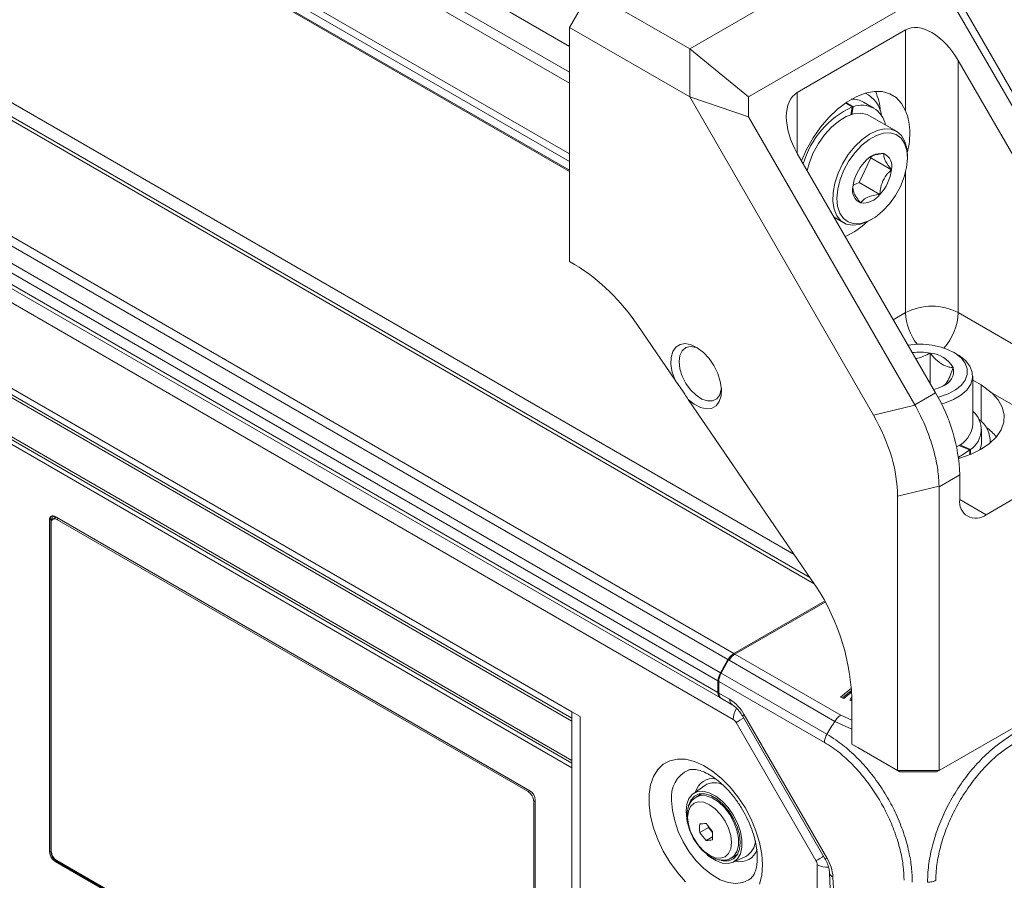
# Model space of a CAD drawing. Header units: millimetres. Extents: x 0 to 1118, y 0 to 864.
# Tile 39 of 256: x 282 to 324, y 165 to 202. Entities that reach past the tile are written whole.
import ezdxf

# ---------------------------------------------------------------- set-up
doc = ezdxf.new("R2010")
doc.units = ezdxf.units.MM

msp = doc.modelspace()

# ---------------------------------------------------------------- linework, layer by layer
at = {"color": 9, "linetype": 'Continuous', "lineweight": 15}
for p, q in [((305.52, 200.666), (187.45, 268.826)), ((187.132, 267.905), (305.52, 199.561)), ((305.52, 199.099), (187.079, 267.474)), ((187.079, 264.457), (305.52, 196.083)), ((305.52, 195.768), (187.079, 264.142)), ((187.266, 263.654), (305.52, 195.388)), ((315.939, 177.776), (184.79, 253.487)), ((185.826, 253.654), (315.08, 179.037)), ((315.216, 196.107), (315.216, 198.699)), ((264.776, 195.641), (305.61, 172.068)), ((305.61, 172.068), (265.793, 195.054)), ((319.83, 189.329), (319.83, 195.314)), ((265.876, 194.871), (305.61, 171.933)), ((266.225, 192.886), (305.61, 170.15)), ((305.61, 169.952), (266.165, 192.723)), ((319.304, 189.025), (319.83, 189.329)), ((323.047, 186.249), (323.047, 184.71)), ((323.259, 180.726), (322.137, 181.374)), ((283.62, 180.606), (283.622, 180.633)), ((283.62, 180.593), (283.62, 180.606)), ((283.754, 180.557), (283.687, 180.518)), ((312.301, 174.534), (312.323, 174.547)), ((312.961, 172.206), (312.881, 172.16)), ((317.54, 171.597), (316.82, 171.925)), ((317.068, 172.19), (317.54, 171.977)), ((303.754, 168.933), (303.822, 168.972)), ((304.061, 168.558), (303.993, 168.519)), ((316.48, 166.11), (316.4, 166.064))]:
    msp.add_line(p, q, dxfattribs=at)
at = {"color": 7, "linetype": 'Continuous', "lineweight": 15}
for p, q in [((187.307, 263.583), (305.52, 195.341)), ((187.307, 263.583), (305.52, 195.341)), ((315.753, 178.052), (185.04, 253.511)), ((312.266, 174.554), (180.267, 250.756)), ((180.517, 251.02), (312.516, 174.818)), ((179.944, 250.196), (311.943, 173.995)), ((311.839, 173.646), (179.84, 249.848)), ((179.84, 249.353), (311.839, 173.152)), ((179.944, 249.124), (311.943, 172.923)), ((179.684, 248.678), (312.491, 172.01)), ((319.26, 205.539), (310.634, 200.559)), ((321.028, 204.518), (328.854, 190.963)), ((306.403, 203.001), (305.52, 201.47)), ((310.634, 200.559), (306.403, 203.001)), ((313.134, 198.518), (321.028, 203.075)), ((321.76, 202.652), (328.844, 190.383)), ((305.52, 191.508), (305.52, 201.47)), ((305.52, 201.47), (310.634, 198.518)), ((319.83, 201.363), (315.216, 198.699)), ((319.83, 197.927), (319.83, 201.363)), ((310.634, 200.559), (310.634, 198.518)), ((313.134, 198.518), (310.634, 200.559)), ((327.96, 189.873), (322.075, 200.066)), ((322.075, 200.066), (322.075, 189.329)), ((310.634, 198.518), (318.46, 184.962)), ((313.134, 197.672), (310.634, 198.518)), ((313.134, 198.518), (313.134, 197.672)), ((318.227, 198.618), (318.121, 198.679)), ((317.264, 198.253), (317.557, 198.084)), ((317.288, 198.27), (317.591, 198.095)), ((317.557, 198.084), (317.499, 197.752)), ((317.533, 197.763), (317.591, 198.095)), ((318.482, 198.038), (318.04, 198.293)), ((313.134, 197.672), (320.217, 185.403)), ((319.443, 197.05), (318.294, 197.713)), ((264.61, 196.007), (305.612, 172.338)), ((321.101, 185.913), (315.216, 196.107)), ((317.848, 194.87), (318.344, 195.92)), ((318.344, 195.92), (318.327, 195.955)), ((318.344, 195.92), (319.227, 195.41)), ((319.909, 195.917), (319.909, 196.02)), ((317.594, 194.759), (317.848, 194.87)), ((317.848, 194.87), (318.732, 194.36)), ((316.786, 193.388), (317.193, 193.152)), ((318.318, 193.264), (318.407, 193.315)), ((305.61, 170.261), (265.876, 193.199)), ((305.734, 191.384), (305.52, 191.508)), ((305.52, 191.508), (305.752, 191.374)), ((322.075, 189.329), (328.996, 185.334)), ((310.01, 186.456), (308.424, 188.777)), ((320.879, 186.297), (320.879, 187.607)), ((322.031, 187.548), (321.872, 187.64)), ((322.69, 184.547), (322.69, 186.63)), ((323.047, 186.249), (322.69, 186.455)), ((323.523, 185.9), (323.047, 186.249)), ((321.101, 185.913), (320.217, 185.403)), ((327.873, 183.389), (323.523, 185.9)), ((315.811, 177.967), (310.573, 185.633)), ((320.228, 185.385), (318.46, 184.962)), ((323.065, 183.853), (323.065, 184.364)), ((322.571, 183.48), (322.1, 183.671)), ((322.134, 183.693), (322.6, 183.503)), ((323.44, 183.784), (323.44, 183.853)), ((322.004, 183.614), (322.031, 183.629)), ((322.571, 183.48), (322.571, 183.284)), ((322.6, 183.503), (322.6, 183.295)), ((327.873, 183.389), (323.259, 180.726)), ((321.253, 181.918), (322.137, 182.428)), ((322.137, 181.374), (322.137, 182.428)), ((319.485, 181.512), (321.253, 181.935)), ((321.253, 181.918), (321.253, 169.83)), ((319.485, 181.512), (319.485, 169.83)), ((283.421, 180.534), (283.377, 180.509)), ((283.377, 180.509), (283.377, 166.362)), ((283.421, 180.534), (283.421, 166.388)), ((283.448, 180.38), (283.448, 166.413)), ((283.62, 180.606), (283.464, 180.51)), ((283.464, 180.469), (283.464, 180.51)), ((283.656, 180.614), (283.518, 180.534)), ((303.83, 168.967), (283.607, 180.642)), ((283.634, 180.601), (283.634, 180.626)), ((283.634, 180.625), (283.634, 180.626)), ((303.754, 168.933), (283.687, 180.518)), ((316.375, 177.046), (312.516, 174.818)), ((316.398, 177.004), (312.564, 174.791)), ((311.943, 173.995), (312.266, 174.554)), ((312.291, 174.54), (311.973, 173.977)), ((312.291, 174.54), (312.336, 174.566)), ((312.301, 174.534), (312.291, 174.54)), ((312.312, 174.528), (312.301, 174.534)), ((316.82, 171.925), (312.312, 174.528)), ((312.564, 174.791), (317.068, 172.19)), ((321.253, 169.83), (329.879, 174.81)), ((311.839, 173.646), (311.839, 173.152)), ((316.373, 171.029), (311.874, 173.626)), ((311.882, 173.127), (311.874, 173.626)), ((311.973, 173.977), (316.477, 171.377)), ((317.526, 173.34), (317.053, 172.961)), ((317.532, 173.24), (317.143, 172.929)), ((311.882, 173.127), (312.336, 172.865)), ((311.99, 172.896), (312.439, 172.636)), ((317.053, 172.961), (317.206, 172.906)), ((317.206, 172.906), (317.451, 173.107)), ((317.451, 173.107), (317.517, 173.162)), ((317.54, 172.997), (317.461, 172.823)), ((317.461, 172.823), (317.54, 172.794)), ((317.54, 172.891), (317.503, 172.808)), ((317.54, 170.953), (317.54, 172.92)), ((305.612, 172.338), (305.61, 172.337)), ((305.61, 172.337), (305.969, 172.129)), ((305.61, 172.337), (305.61, 123.855)), ((305.612, 172.338), (305.97, 172.131)), ((305.97, 172.131), (305.969, 172.129)), ((305.969, 172.129), (305.969, 123.647)), ((305.97, 172.131), (305.97, 123.648)), ((312.881, 172.16), (316.4, 166.064)), ((312.961, 172.206), (316.48, 166.11)), ((312.616, 171.878), (316.013, 165.995)), ((316.687, 171.74), (316.477, 171.377)), ((317.54, 170.953), (319.485, 169.83)), ((317.54, 170.953), (317.79, 170.808)), ((319.588, 169.77), (317.79, 170.808)), ((319.485, 169.83), (321.253, 169.83)), ((319.485, 169.83), (319.588, 169.77)), ((321.253, 169.83), (321.149, 169.77)), ((321.149, 169.77), (319.588, 169.77)), ((311.277, 169.2), (310.779, 168.841)), ((304.061, 154.422), (304.061, 168.568)), ((311.063, 168.791), (310.913, 168.705)), ((303.993, 154.553), (303.993, 168.519)), ((311.062, 167.192), (311.433, 167.406)), ((311.433, 167.454), (311.433, 167.406)), ((311.433, 167.406), (311.608, 167.188)), ((311.336, 166.851), (311.606, 167.007)), ((283.421, 166.388), (283.377, 166.362)), ((312.413, 166.106), (312.563, 166.193)), ((312.464, 165.923), (313.024, 166.174)), ((312.616, 166.183), (312.535, 166.177)), ((283.651, 165.989), (283.607, 165.963)), ((283.607, 165.963), (303.83, 154.289)), ((283.651, 165.989), (303.875, 154.314)), ((283.687, 166), (303.754, 154.415)), ((316.064, 165.821), (316.064, 118.304)), ((316.591, 165.475), (316.622, 164.777)), ((316.737, 165.293), (316.769, 164.58))]:
    msp.add_line(p, q, dxfattribs=at)
at = {"color": 7, "linetype": 'Continuous', "lineweight": 15, "flags": 128}
for points in [[(319.83, 197.927), (319.657, 198.239), (319.431, 198.482), (319.155, 198.651), (318.838, 198.741), (318.487, 198.749), (318.111, 198.676), (317.721, 198.523), (317.325, 198.295), (316.934, 197.997), (316.559, 197.636), (316.208, 197.222), (315.891, 196.766), (315.615, 196.279), (315.396, 195.794)], [(315.896, 196.131), (316.114, 196.53), (316.375, 196.898), (316.669, 197.22), (316.984, 197.482), (317.305, 197.673), (317.622, 197.787), (317.919, 197.818), (318.187, 197.764), (318.294, 197.713)], [(318.318, 193.264), (318.182, 193.192), (317.866, 193.078), (317.568, 193.048), (317.301, 193.101), (317.075, 193.237), (316.901, 193.448), (316.784, 193.727), (316.731, 194.063), (316.742, 194.441), (316.818, 194.846), (316.955, 195.261), (317.148, 195.67), (317.389, 196.056), (317.668, 196.403), (317.974, 196.696), (318.293, 196.924), (318.614, 197.077), (318.923, 197.149), (319.207, 197.138), (319.454, 197.043), (319.655, 196.869), (319.801, 196.622), (319.887, 196.313), (319.909, 196.02)], [(319.609, 194.704), (319.77, 195.108), (319.872, 195.51), (319.909, 195.892), (319.881, 196.237), (319.788, 196.53), (319.635, 196.758), (319.428, 196.912), (319.177, 196.984), (318.892, 196.972), (318.586, 196.876), (318.272, 196.7), (317.963, 196.452), (317.675, 196.143), (317.418, 195.786), (317.204, 195.396), (317.043, 194.992), (316.942, 194.59), (316.904, 194.208), (316.932, 193.863), (317.025, 193.57), (317.178, 193.342), (317.385, 193.188), (317.636, 193.116), (317.921, 193.128), (318.227, 193.224), (318.542, 193.4), (318.85, 193.648), (319.139, 193.957), (319.395, 194.314), (319.609, 194.704)], [(315.637, 195.377), (315.73, 195.717), (315.896, 196.131)], [(310.01, 186.456), (309.894, 186.795), (309.838, 187.123), (309.845, 187.422), (309.916, 187.673), (310.046, 187.862), (310.227, 187.977), (310.448, 188.011), (310.697, 187.963), (310.959, 187.836), (311.218, 187.636), (311.459, 187.376), (311.667, 187.072), (311.83, 186.74), (311.939, 186.401), (311.988, 186.076), (311.972, 185.782), (311.893, 185.538), (311.756, 185.358), (311.57, 185.253), (311.344, 185.229), (311.092, 185.287), (310.83, 185.425), (310.573, 185.633)], [(310.186, 187.242), (310.22, 187.504), (310.318, 187.707), (310.473, 187.838), (310.673, 187.885), (310.905, 187.847), (311.004, 187.807)], [(321.203, 185.731), (321.271, 185.748), (321.637, 185.871), (321.95, 186.035), (322.198, 186.233), (322.368, 186.457), (322.454, 186.696), (322.452, 186.941), (322.363, 187.18), (322.189, 187.402), (321.938, 187.599)], [(322.031, 187.548), (322.105, 187.503), (322.375, 187.292), (322.567, 187.053), (322.671, 186.797), (322.684, 186.535), (322.604, 186.276), (322.437, 186.031), (322.187, 185.812), (321.866, 185.625), (321.487, 185.48), (321.354, 185.443)], [(311.986, 186.106), (311.981, 186.064), (311.915, 185.829), (311.787, 185.661), (311.608, 185.571), (311.39, 185.566), (311.15, 185.647), (310.905, 185.808), (310.673, 186.037), (310.473, 186.316), (310.318, 186.625), (310.22, 186.942), (310.186, 187.242)], [(323.523, 185.9), (323.778, 185.612), (323.947, 185.303), (324.023, 184.982), (324.006, 184.658), (323.896, 184.341), (323.695, 184.038), (323.409, 183.759), (323.047, 183.512), (322.618, 183.303), (322.135, 183.138), (322.089, 183.125)], [(322.081, 183.181), (322.255, 183.269), (322.571, 183.48)], [(283.464, 180.51), (283.467, 180.55), (283.478, 180.584), (283.495, 180.612), (283.519, 180.631), (283.547, 180.642), (283.58, 180.643), (283.615, 180.635), (283.627, 180.63)], [(313.734, 165.812), (313.702, 166.277), (313.609, 166.767), (313.457, 167.268), (313.249, 167.767), (312.991, 168.252), (312.69, 168.71), (312.353, 169.129), (311.99, 169.498), (311.609, 169.807), (311.221, 170.05), (310.835, 170.218), (310.461, 170.309), (310.11, 170.319), (309.79, 170.249), (309.51, 170.1), (309.276, 169.876), (309.096, 169.583), (308.972, 169.228), (308.91, 168.821), (308.91, 168.372), (308.972, 167.893), (309.096, 167.396), (309.276, 166.894), (309.51, 166.4), (309.79, 165.927), (310.11, 165.488), (310.461, 165.093)], [(310.478, 168.099), (310.51, 168.398), (310.605, 168.644), (310.757, 168.824), (310.959, 168.927), (311.199, 168.948), (311.464, 168.887), (311.741, 168.746), (312.014, 168.533), (312.268, 168.259), (312.49, 167.94), (312.668, 167.592), (312.793, 167.234), (312.857, 166.886), (312.857, 166.566), (312.793, 166.292), (312.668, 166.078), (312.49, 165.935), (312.268, 165.873), (312.014, 165.893), (311.741, 165.995), (311.464, 166.173), (311.374, 166.248)], [(311.975, 165.998), (312.066, 165.98), (312.304, 165.987), (312.505, 166.076), (312.658, 166.243), (312.753, 166.478), (312.785, 166.767), (312.753, 167.094), (312.658, 167.439), (312.505, 167.782), (312.304, 168.104), (312.066, 168.385), (311.806, 168.61), (311.537, 168.765), (311.276, 168.841), (311.039, 168.834), (310.838, 168.744), (310.685, 168.577), (310.59, 168.342), (310.578, 168.285)], [(311.035, 168.775), (311.039, 168.781), (311.081, 168.842)], [(311.208, 168.847), (311.137, 168.826), (311.063, 168.791)], [(310.548, 167.838), (310.58, 167.541), (310.673, 167.228), (310.821, 166.919), (311.014, 166.637), (311.239, 166.4), (311.48, 166.224), (311.721, 166.121), (311.946, 166.099), (312.139, 166.159), (312.287, 166.296), (312.38, 166.502), (312.412, 166.762), (312.38, 167.059), (312.287, 167.372), (312.139, 167.68), (311.946, 167.963), (311.721, 168.2), (311.48, 168.376), (311.239, 168.479), (311.014, 168.501), (310.821, 168.441), (310.673, 168.304), (310.58, 168.098), (310.548, 167.838)], [(310.547, 167.597), (310.51, 167.763), (310.478, 168.099)], [(312.563, 166.193), (312.586, 166.207), (312.684, 166.29)], [(313.609, 165), (313.702, 165.382), (313.734, 165.812)]]:
    msp.add_lwpolyline(points, dxfattribs=at)
at = {"color": 9, "linetype": 'Continuous', "lineweight": 15, "flags": 128}
for points in [[(312.616, 171.878), (312.688, 171.92), (312.775, 171.97), (312.874, 172.027), (312.937, 172.064)], [(310.909, 168.702), (311.095, 168.768), (311.335, 168.76), (311.597, 168.666), (311.862, 168.494), (312.115, 168.253), (312.339, 167.959), (312.521, 167.63), (312.649, 167.287), (312.715, 166.952), (312.715, 166.645), (312.649, 166.385), (312.521, 166.19), (312.407, 166.103)], [(313.246, 165.249), (313.159, 165.181), (312.9, 165.059), (312.604, 165.018), (312.278, 165.06), (311.934, 165.184), (311.585, 165.386), (311.242, 165.658), (310.916, 165.992), (310.619, 166.376), (310.361, 166.796), (310.15, 167.24), (309.995, 167.691), (309.899, 168.134), (309.867, 168.554)], [(316.013, 165.995), (316.085, 166.036), (316.172, 166.087), (316.271, 166.144), (316.333, 166.18)]]:
    msp.add_lwpolyline(points, dxfattribs=at)
at = {"color": 7, "linetype": 'Continuous', "lineweight": 15}
for centre, radius, start, end in [((317.571, 197.468), 0.948, 60.3952, 93.2404), ((317.575, 197.558), 1.239, 7.7704, 64.4262), ((316.556, 197.804), 2.2, 2.9022, 25.5421), ((319.136, 194.621), 3.807, 114.5205, 164.1689), ((317.959, 197.135), 1.028, 10.5016, 110.9814), ((318.804, 195.209), 0.897, 83.6923, 143.6752), ((318.656, 195.563), 0.591, 345.0423, 65.3997), ((319.452, 194.451), 1.882, 136.7575, 172.6998), ((317.361, 195.649), 1.882, 316.7575, 352.6998), ((318.157, 194.537), 0.591, 165.0423, 245.3997), ((318.009, 194.891), 0.897, 263.6923, 323.6752), ((315.685, 195.909), 3.695, 295.2301, 312.8105), ((301.231, 184.048), 8.608, 33.3253, 58.4636), ((320.952, 187.162), 2.44, 62.6097, 117.3903), ((320.445, 184.924), 3.064, 60.8187, 99.7001), ((320.439, 185.189), 2.458, 79.6797, 97.6294), ((320.781, 186.38), 1.231, 29.7103, 85.4236), ((321.201, 186.831), 0.668, 288.2308, 13.7682), ((320.584, 187.809), 1.812, 283.9865, 297.141), ((314.927, 182.182), 7.214, 1.9565, 31.1437), ((322.007, 184.358), 1.04, 304.7301, 48.4305), ((321.53, 184.684), 1.168, 295.4139, 353.2784), ((322.193, 183.813), 1.244, 358.5617, 52.2524), ((322.034, 182.638), 2.177, 40.1619, 55.5325), ((322.134, 183.86), 0.931, 335.579, 359.6209), ((322.821, 181.263), 0.693, 170.786, 309.2033), ((283.517, 180.531), 0.142, 50.7967, 189.214), ((283.595, 180.548), 0.175, 136.7842, 184.5904), ((283.594, 180.403), 0.147, 50.7967, 189.214), ((308.199, 172.539), 9.349, 2.3327, 35.4907), ((312.898, 174.206), 0.721, 121.9547, 151.1444), ((312.56, 173.621), 0.721, 148.8563, 178.0435), ((312.075, 173.123), 0.238, 173.0196, 242.9561), ((311.381, 171.335), 1.803, 28.8556, 58.0453), ((312.3, 171.704), 0.361, 28.8556, 58.0453), ((311.686, 168.518), 0.795, 60.596, 120.969), ((303.475, 168.496), 0.519, 2.6055, 57.3945), ((303.561, 168.545), 0.5, 2.6055, 57.3945), ((314.715, 167.375), 3.658, 177.1372, 182.8628), ((310.82, 171.813), 4.262, 273.2601, 276.959), ((315.049, 170.286), 4.593, 216.0659, 221.5233), ((314.775, 169.896), 4.593, 216.0659, 221.5233), ((315.263, 167.059), 3.658, 177.1372, 182.8628), ((311.094, 171.106), 4.262, 273.2601, 276.959), ((312.644, 166.863), 0.787, 298.8618, 357.8766), ((283.877, 166.385), 0.5, 182.6055, 237.3945), ((283.921, 166.41), 0.5, 182.6055, 237.3945), ((283.966, 166.436), 0.519, 182.6055, 237.3945), ((314.896, 165.162), 1.846, 4.0861, 30.9208), ((315.704, 165.808), 0.361, 1.9565, 31.1437)]:
    msp.add_arc(centre, radius, start, end, dxfattribs=at)
at = {"color": 9, "linetype": 'Continuous', "lineweight": 15}
for centre, radius, start, end in [((322.24, 189.436), 2.413, 182.5464, 217.1088), ((319.628, 189.444), 2.449, 318.5288, 357.3104), ((283.609, 180.629), 0.0248, 296.6882, 351.7911), ((312.587, 172.841), 0.252, 174.4386, 233.6285), ((313.457, 171.97), 0.968, 148.201, 177.6169), ((311.096, 168.722), 1.241, 114.1637, 187.7951), ((311.602, 168.751), 0.735, 77.8475, 166.8742), ((312.789, 166.698), 0.75, 254.1398, 343.2506), ((316.513, 166.679), 0.969, 242.3995, 272.1481), ((316.821, 165.51), 0.233, 189.0626, 248.8346)]:
    msp.add_arc(centre, radius, start, end, dxfattribs=at)
at = {"color": 7, "linetype": 'Continuous', "lineweight": 15}
for centre, major_axis, ratio, start_param, end_param in [((320.952, 199.418), (-1.123, 1.944), 0.577335, 4.712348, 6.283145), ((316.338, 196.755), (-1.123, 1.944), 0.577335, 6.283145, 7.853941), ((314.182, 181.918), (6.035, 3.485), 0.717434, 6.279009, 6.283168), ((312.485, 183.879), (6.185, -4.88), 0.67165, 0.487327, 1.035356), ((314.182, 181.918), (7.071, 0), 0.577382, 0, 0.004159), ((312.558, 174.386), (0.256, 0.429), 0.56722, 0.793746, 1.579144), ((312.228, 173.83), (0.243, 0.437), 0.587367, 1.561677, 2.347075), ((312.235, 173.331), (0.243, 0.437), 0.587367, 2.347075, 3.132555)]:
    msp.add_ellipse(centre, major_axis=major_axis, ratio=ratio, start_param=start_param, end_param=end_param, dxfattribs=at)
for points, knots in [([(319.893, 196.126), (319.914, 196.209), (319.98, 196.47), (320.02, 196.882), (319.999, 197.356), (319.918, 197.7), (319.849, 197.876), (319.83, 197.927)], [0, 0, 0, 0, 0.121169, 0.381033, 0.634192, 0.894715, 1, 1, 1, 1]), ([(318.902, 196.1), (318.73, 196.08), (318.494, 196.052), (318.351, 195.961), (318.313, 195.937)], [0, 0, 0, 0, 0.7310163, 1, 1, 1, 1]), ([(319.227, 195.41), (319.132, 195.537), (318.968, 195.755), (318.89, 195.979), (318.899, 196.063), (318.902, 196.1)], [0, 0, 0, 0, 0.439131, 0.751378, 1, 1, 1, 1]), ([(318.732, 194.36), (318.737, 194.422), (318.754, 194.62), (318.844, 194.949), (319.037, 195.231), (319.177, 195.363), (319.227, 195.41)], [0, 0, 0, 0, 0.156025, 0.493707, 0.819058, 1, 1, 1, 1]), ([(317.596, 194.62), (317.595, 194.569), (317.594, 194.467), (317.733, 194.231), (317.856, 194.071), (317.911, 194)], [0, 0, 0, 0, 0.355918, 0.714492, 1, 1, 1, 1]), ([(317.911, 194), (317.979, 194.08), (318.096, 194.216), (318.426, 194.323), (318.638, 194.349), (318.732, 194.36)], [0, 0, 0, 0, 0.439131, 0.751378, 1, 1, 1, 1]), ([(320.879, 187.607), (320.783, 187.56), (320.587, 187.465), (320.37, 187.378), (320.259, 187.374), (320.258, 187.374)], [0, 0, 0, 0, 0.4876086, 0.9918889, 1, 1, 1, 1]), ([(321.85, 186.99), (321.795, 186.994), (321.64, 187.005), (321.354, 187.12), (321.078, 187.368), (320.927, 187.55), (320.879, 187.607)], [0, 0, 0, 0, 0.180942, 0.506293, 0.843975, 1, 1, 1, 1]), ([(321.434, 186.213), (321.456, 186.226), (321.51, 186.258), (321.615, 186.393), (321.737, 186.65), (321.815, 186.886), (321.85, 186.99)], [0, 0, 0, 0, 0.169953, 0.407097, 0.737179, 1, 1, 1, 1]), ([(310.01, 186.456), (310.153, 186.257), (310.352, 185.981), (310.524, 185.709), (310.573, 185.633)], [0, 0, 0, 0, 0.720445, 1, 1, 1, 1]), ([(321.253, 181.935), (321.241, 182.166), (321.217, 182.636), (321.057, 183.389), (320.811, 184.164), (320.527, 184.834), (320.309, 185.235), (320.228, 185.385)], [0, 0, 0, 0, 0.213887, 0.433971, 0.647858, 0.867954, 1, 1, 1, 1]), ([(312.439, 172.636), (312.462, 172.622), (312.53, 172.58), (312.66, 172.466), (312.788, 172.311), (312.856, 172.201), (312.881, 172.16)], [0, 0, 0, 0, 0.1644835, 0.4789188, 0.804064, 1, 1, 1, 1]), ([(316.687, 171.74), (316.69, 171.742), (316.707, 171.757), (316.752, 171.82), (316.791, 171.881), (316.82, 171.925)], [0, 0, 0, 0, 0.051239, 0.304553, 1, 1, 1, 1]), ([(316.477, 171.377), (316.603, 171.3), (316.932, 171.098), (317.466, 170.673), (318.052, 170.092), (318.596, 169.418), (319.059, 168.708), (319.449, 167.955), (319.759, 167.179), (319.971, 166.416), (320.094, 165.703), (320.109, 165.285), (320.116, 165.074)], [0, 0, 0, 0, 0.065796, 0.172761, 0.282893, 0.389757, 0.499797, 0.596871, 0.703946, 0.814211, 0.906126, 1, 1, 1, 1]), ([(320.763, 165.074), (320.767, 165.216), (320.777, 165.599), (320.875, 166.274), (321.086, 167.077), (321.399, 167.891), (321.808, 168.693), (322.307, 169.455), (322.879, 170.148), (323.578, 170.836), (324.099, 171.178), (324.402, 171.377)], [0, 0, 0, 0, 0.063881, 0.171582, 0.282525, 0.390047, 0.500815, 0.616212, 0.727169, 0.841682, 1, 1, 1, 1]), ([(319.763, 165.158), (319.755, 165.352), (319.741, 165.741), (319.622, 166.399), (319.416, 167.109), (319.123, 167.828), (318.759, 168.527), (318.332, 169.189), (317.835, 169.818), (317.293, 170.367), (316.799, 170.768), (316.49, 170.957), (316.373, 171.029)], [0, 0, 0, 0, 0.092915, 0.185815, 0.294478, 0.403162, 0.500201, 0.608625, 0.717044, 0.825569, 0.934081, 1, 1, 1, 1]), ([(324.506, 171.029), (324.225, 170.843), (323.743, 170.526), (323.101, 169.879), (322.574, 169.231), (322.113, 168.52), (321.731, 167.776), (321.434, 167.025), (321.228, 166.278), (321.129, 165.65), (321.12, 165.291), (321.116, 165.158)], [0, 0, 0, 0, 0.1584128, 0.2711139, 0.3838354, 0.4991898, 0.6083334, 0.7174776, 0.826751, 0.9360043, 1, 1, 1, 1]), ([(310.59, 169.855), (310.632, 169.866), (310.712, 169.886), (310.899, 169.878), (311.132, 169.82), (311.406, 169.698), (311.698, 169.516), (311.996, 169.276), (312.293, 168.981), (312.575, 168.639), (312.834, 168.26), (313.06, 167.854), (313.245, 167.437), (313.385, 167.02), (313.476, 166.621), (313.518, 166.251), (313.513, 165.926), (313.469, 165.655), (313.396, 165.45), (313.318, 165.319), (313.268, 165.274), (313.247, 165.256)], [0, 0, 0, 0, 0.055141, 0.10651, 0.161371, 0.21417, 0.266761, 0.319697, 0.373202, 0.427227, 0.481619, 0.536195, 0.590747, 0.645028, 0.698845, 0.752035, 0.804511, 0.856387, 0.908186, 0.96086, 1, 1, 1, 1]), ([(310.913, 168.694), (310.867, 168.667), (310.754, 168.6), (310.632, 168.423), (310.539, 168.189), (310.528, 168.004), (310.522, 167.906)], [0, 0, 0, 0, 0.181912, 0.44021, 0.703013, 1, 1, 1, 1]), ([(310.522, 167.906), (310.524, 167.851), (310.529, 167.694), (310.585, 167.423), (310.705, 167.106), (310.841, 166.848), (310.946, 166.716), (310.981, 166.672)], [0, 0, 0, 0, 0.134842, 0.383198, 0.630647, 0.877436, 1, 1, 1, 1]), ([(310.981, 166.672), (311.015, 166.625), (311.116, 166.486), (311.321, 166.298), (311.582, 166.123), (311.847, 166.024), (312.096, 166.005), (312.285, 166.034), (312.374, 166.093), (312.4, 166.111)], [0, 0, 0, 0, 0.088895, 0.266394, 0.446479, 0.629843, 0.786869, 0.936397, 1, 1, 1, 1]), ([(316.4, 166.064), (316.42, 166.028), (316.48, 165.918), (316.552, 165.73), (316.585, 165.568), (316.59, 165.493), (316.591, 165.475)], [0, 0, 0, 0, 0.181252, 0.538852, 0.889885, 1, 1, 1, 1])]:
    msp.add_open_spline(points, degree=3, knots=knots, dxfattribs=at)
for points in [[(316.82, 171.925), (316.837, 171.953), (316.872, 172.009), (316.933, 172.082), (316.999, 172.145), (317.045, 172.175), (317.068, 172.19)], [(316.477, 171.377), (316.462, 171.348), (316.431, 171.29), (316.399, 171.2), (316.377, 171.111), (316.375, 171.056), (316.373, 171.029)], [(320.763, 165.074), (320.796, 165.075), (320.861, 165.077), (320.955, 165.094), (321.043, 165.12), (321.092, 165.145), (321.116, 165.158)]]:
    msp.add_open_spline(points, degree=3, dxfattribs=at)

doc.saveas('drawing.dxf')
